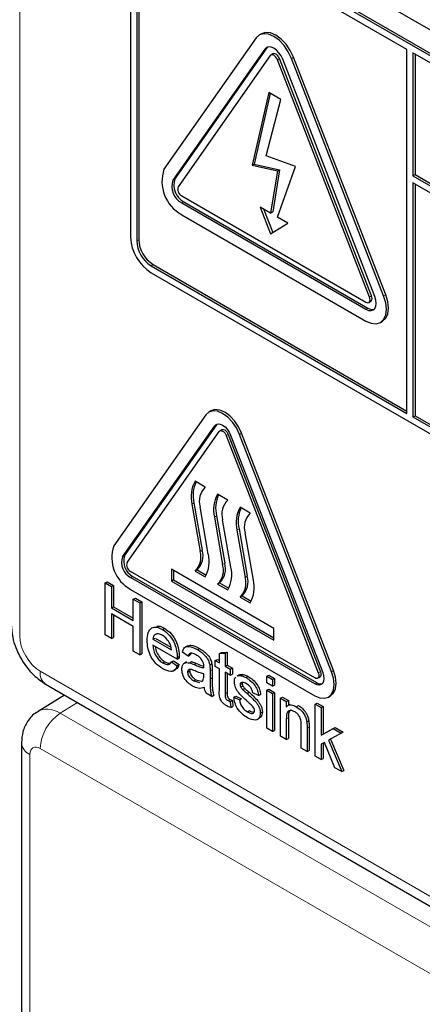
# Paper-space layout 'Blatt2' of a CAD drawing. Header units: millimetres. Extents: x 5 to 418, y 2 to 292.
# Tile 22 of 104: x 119.62 to 121.94, y 175.04 to 180.71. Entities that reach past the tile are written whole.
import ezdxf

# ---------------------------------------------------------------- set-up
doc = ezdxf.new("R2010")
doc.units = ezdxf.units.MM

psp = doc.layouts.new('Blatt2')

# ---------------------------------------------------------------- linework, layer by layer
at = {"color": 7, "linetype": 'Continuous', "lineweight": 18}
for p, q in [((119.6233, 188.548), (119.6233, 177.1616)), ((121.0357, 180.5403), (121.0474, 180.5471)), ((121.1071, 180.4786), (121.1189, 180.4854)), ((121.1888, 180.4859), (121.2005, 180.4927)), ((120.5053, 179.7857), (120.5171, 179.7925)), ((120.5564, 179.6542), (120.5681, 179.661)), ((120.2971, 179.4357), (120.3089, 179.4425)), ((120.3796, 179.2928), (120.3914, 179.2996)), ((121.6374, 179.1118), (121.6492, 179.1186)), ((121.7191, 179.1191), (121.7309, 179.1259)), ((121.617, 179.0419), (121.6288, 179.0487)), ((120.7461, 178.3701), (120.7579, 178.3769)), ((120.8125, 178.3148), (120.8243, 178.3216)), ((120.889, 178.3216), (120.9008, 178.3284)), ((120.627, 177.9266), (120.6152, 177.9198)), ((120.7567, 177.8517), (120.7449, 177.8449)), ((120.8863, 177.7769), (120.8745, 177.7701)), ((120.2158, 177.6155), (120.2276, 177.6223)), ((120.6742, 177.6545), (120.6624, 177.6477)), ((120.8038, 177.5796), (120.7921, 177.5728)), ((120.2617, 177.4971), (120.2735, 177.504)), ((120.9335, 177.5048), (120.9217, 177.498)), ((120.6283, 176.996), (120.6401, 177.0028)), ((119.7411, 176.9575), (121.9844, 175.6625)), ((120.7198, 176.9595), (120.7316, 176.9663)), ((121.3428, 176.9479), (121.3546, 176.9547)), ((121.4194, 176.9548), (121.4311, 176.9616)), ((120.7198, 176.9126), (120.7316, 176.9194)), ((121.3224, 176.8848), (121.3342, 176.8916)), ((120.8063, 176.8278), (120.8181, 176.8346)), ((119.9561, 176.777), (119.8571, 176.7158)), ((119.8571, 176.7158), (122.1707, 175.3802)), ((121.1586, 176.6816), (121.1704, 176.6884)), ((121.2783, 176.6291), (121.2901, 176.6359)), ((121.996, 175.2113), (119.7413, 176.5129)), ((119.6824, 176.4789), (119.6824, 174.2028))]:
    psp.add_line(p, q, dxfattribs=at)
at = {"color": 7, "linetype": 'Continuous', "lineweight": 25}
for p, q in [((120.3619, 181.5893), (126.3134, 178.1536)), ((126.2721, 178.0277), (120.3796, 181.4294)), ((126.2839, 178.0345), (120.3914, 181.4362)), ((120.2617, 181.3613), (120.2617, 179.4561)), ((121.8527, 180.5381), (120.3796, 181.3886)), ((120.2971, 181.3409), (120.2971, 179.4357)), ((120.3089, 181.3477), (120.3089, 179.4425)), ((121.0151, 180.628), (121.0034, 180.6212)), ((120.9846, 180.6038), (120.4543, 179.8492)), ((121.0357, 180.5403), (120.5053, 179.7857)), ((121.0474, 180.5471), (120.5171, 179.7925)), ((121.0513, 180.5517), (121.0474, 180.5471)), ((121.0818, 180.5125), (121.07, 180.5057)), ((121.8527, 178.4423), (121.8527, 180.5381)), ((121.8881, 180.5177), (121.8881, 179.8101)), ((126.2721, 177.9869), (121.8881, 180.5177)), ((121.8999, 180.5109), (121.8999, 179.8169)), ((121.0663, 180.5022), (120.5359, 179.7476)), ((121.6374, 179.1118), (121.1071, 180.4786)), ((121.6492, 179.1186), (121.1189, 180.4854)), ((121.6681, 179.1145), (121.1377, 180.4814)), ((121.7191, 179.1191), (121.1888, 180.4859)), ((121.7309, 179.1259), (121.2005, 180.4927)), ((121.0572, 180.2897), (120.9628, 179.8707)), ((121.0663, 180.2845), (120.9745, 179.8775)), ((121.1274, 180.2492), (121.0572, 180.2897)), ((121.0423, 179.9249), (121.1274, 180.2492)), ((121.2121, 179.8636), (121.0423, 179.9249)), ((120.9628, 179.8707), (120.9745, 179.8775)), ((120.9628, 179.8707), (121.1071, 179.8385)), ((120.9745, 179.8775), (121.1189, 179.8453)), ((121.1071, 179.8385), (121.0685, 179.5953)), ((121.1189, 179.8453), (121.0803, 179.6021)), ((121.1071, 179.573), (121.2121, 179.8636)), ((121.1071, 179.8385), (121.1189, 179.8453)), ((121.8881, 179.8101), (121.8999, 179.8169)), ((121.8881, 179.8101), (126.3546, 177.2316)), ((121.8999, 179.8169), (126.3546, 177.2453)), ((126.3546, 177.1908), (121.8881, 179.7693)), ((121.8881, 179.7693), (121.8881, 178.4219)), ((121.8999, 179.7625), (121.8999, 178.4287)), ((120.5564, 179.695), (121.617, 179.0827)), ((120.5681, 179.661), (121.6288, 179.0487)), ((120.5564, 179.6542), (121.617, 179.0419)), ((121.0685, 179.5953), (121.0076, 179.6305)), ((121.0076, 179.6305), (121.0685, 179.4769)), ((121.0264, 179.6196), (121.0801, 179.484)), ((121.0685, 179.5953), (121.0803, 179.6021)), ((120.5564, 179.5862), (121.617, 178.9739)), ((121.168, 179.5379), (121.1071, 179.573)), ((121.0685, 179.4769), (121.168, 179.5379)), ((120.3796, 179.2928), (121.8527, 178.4423)), ((120.3914, 179.2996), (121.8527, 178.4559)), ((120.3796, 179.2519), (126.2721, 175.8502)), ((121.6337, 179.0811), (121.6455, 179.0879)), ((121.7003, 178.9656), (121.7121, 178.9724)), ((120.6951, 178.4336), (120.1648, 177.679)), ((120.7247, 178.4569), (120.7129, 178.4501)), ((121.8881, 178.4219), (121.8999, 178.4287)), ((121.8881, 178.4219), (126.2721, 175.8911)), ((121.8999, 178.4287), (126.2839, 175.8979)), ((120.2158, 177.6155), (120.7461, 178.3701)), ((120.2276, 177.6223), (120.7579, 178.3769)), ((120.7579, 178.3769), (120.7609, 178.3805)), ((120.2413, 177.5838), (120.7717, 178.3383)), ((120.7872, 178.3486), (120.7754, 178.3418)), ((120.8125, 178.3148), (121.3428, 176.9479)), ((120.8243, 178.3216), (121.3546, 176.9547)), ((120.838, 178.3171), (121.3683, 176.9502)), ((121.4194, 176.9548), (120.889, 178.3216)), ((121.4311, 176.9616), (120.9008, 178.3284)), ((120.6919, 178.0177), (120.633, 178.0518)), ((120.8215, 177.9429), (120.7626, 177.9769)), ((120.6152, 177.9198), (120.6624, 177.6477)), ((120.627, 177.9266), (120.6742, 177.6545)), ((120.7096, 177.6326), (120.6624, 177.9047)), ((120.9512, 177.8681), (120.8922, 177.9021)), ((120.7449, 177.8449), (120.7921, 177.5728)), ((120.7567, 177.8517), (120.8038, 177.5796)), ((120.8393, 177.5577), (120.7921, 177.8298)), ((120.8745, 177.7701), (120.9217, 177.498)), ((120.8863, 177.7769), (120.9335, 177.5048)), ((120.9689, 177.4829), (120.9217, 177.755)), ((121.3224, 176.9189), (120.2617, 177.5312)), ((121.3342, 176.8916), (120.2735, 177.504)), ((121.0867, 177.2046), (120.4974, 177.5448)), ((120.4974, 177.5448), (120.4974, 177.4768)), ((120.5092, 177.538), (120.5092, 177.4836)), ((120.6447, 177.5414), (120.633, 177.5346)), ((120.633, 177.5346), (120.6919, 177.5006)), ((120.6447, 177.5414), (120.6978, 177.5108)), ((120.1149, 177.4663), (120.1267, 177.4731)), ((120.1149, 177.1669), (120.1149, 177.4663)), ((120.1149, 177.4663), (120.1514, 177.4451)), ((120.1267, 177.4731), (120.1632, 177.4519)), ((120.1514, 177.4451), (120.1632, 177.4519)), ((120.1632, 177.4519), (120.1632, 177.3291)), ((121.3224, 176.8848), (120.2617, 177.4971)), ((120.5092, 177.4836), (120.4974, 177.4768)), ((120.4974, 177.4768), (121.0867, 177.1366)), ((120.5092, 177.4836), (121.0867, 177.1502)), ((120.7744, 177.4666), (120.7626, 177.4598)), ((120.7626, 177.4598), (120.8215, 177.4258)), ((120.7744, 177.4666), (120.8275, 177.4359)), ((120.1514, 177.4451), (120.1514, 177.3223)), ((120.2617, 177.4291), (121.3224, 176.8168)), ((120.904, 177.3917), (120.8922, 177.3849)), ((120.904, 177.3917), (120.9571, 177.3611)), ((120.2777, 177.3722), (120.2895, 177.379)), ((120.2777, 177.3722), (120.3143, 177.3511)), ((120.2777, 177.2494), (120.2777, 177.3722)), ((120.2895, 177.379), (120.3261, 177.3579)), ((120.3143, 177.3511), (120.3261, 177.3579)), ((120.3143, 177.3511), (120.3143, 177.0517)), ((120.3261, 177.3579), (120.3261, 177.0585)), ((120.8922, 177.3849), (120.9512, 177.3509)), ((120.1514, 177.3223), (120.1632, 177.3291)), ((120.1514, 177.3223), (120.2777, 177.2494)), ((120.2777, 177.2149), (120.1514, 177.2878)), ((120.1514, 177.2878), (120.1514, 177.1457)), ((120.1632, 177.3291), (120.2777, 177.263)), ((120.1632, 177.281), (120.1632, 177.1526)), ((120.1514, 177.1457), (120.1149, 177.1669)), ((120.2777, 177.0728), (120.2777, 177.2149)), ((120.4451, 177.1989), (120.4569, 177.2057)), ((121.0867, 177.1366), (121.0867, 177.2046)), ((120.1514, 177.1457), (120.1632, 177.1526)), ((120.3908, 177.1419), (120.4025, 177.1487)), ((120.3908, 177.1419), (120.4971, 177.0805)), ((120.5302, 177.0269), (120.3908, 177.1074)), ((120.4025, 177.1487), (120.4944, 177.0957)), ((120.3143, 177.0517), (120.2777, 177.0728)), ((120.3143, 177.0517), (120.3261, 177.0585)), ((120.5935, 177.0441), (120.5603, 177.0671)), ((120.5894, 177.1043), (120.5761, 177.0966)), ((120.5935, 177.0441), (120.6053, 177.0509)), ((120.6102, 177.0617), (120.6053, 177.0509)), ((120.6461, 177.0828), (120.6579, 177.0896)), ((120.773, 177.059), (120.7848, 177.0658)), ((120.773, 177.059), (120.8063, 177.0616)), ((120.773, 177.0057), (120.773, 177.059)), ((120.7848, 177.0658), (120.8181, 177.0684)), ((120.8063, 177.0616), (120.8181, 177.0684)), ((120.8063, 177.0616), (120.8063, 176.9865)), ((120.8181, 177.0684), (120.8181, 176.9933)), ((120.4474, 177.0056), (120.4592, 177.0124)), ((120.4968, 177.0116), (120.5086, 177.0184)), ((120.4968, 177.0116), (120.5293, 176.989)), ((120.5086, 177.0184), (120.5411, 176.9958)), ((120.5293, 176.989), (120.5411, 176.9958)), ((120.5302, 177.0269), (120.542, 177.0337)), ((120.5304, 177.0366), (120.5422, 177.0434)), ((120.5843, 177.0114), (120.571, 177.0038)), ((120.601, 177.0063), (120.6128, 177.0131)), ((120.7182, 176.9932), (120.73, 177)), ((120.7498, 177.0191), (120.7615, 177.0259)), ((120.7498, 176.9846), (120.7498, 177.0191)), ((120.7498, 177.0191), (120.773, 177.0057)), ((120.7615, 177.0259), (120.773, 177.0193)), ((120.8063, 176.9865), (120.8181, 176.9933)), ((120.8181, 176.9933), (120.848, 176.976)), ((120.5087, 176.9604), (120.5219, 176.9681)), ((120.5902, 176.9526), (120.602, 176.9594)), ((120.6831, 176.9313), (120.6833, 176.9424)), ((120.7198, 176.9595), (120.7198, 176.9126)), ((120.7316, 176.9663), (120.7316, 176.9194)), ((120.773, 176.9712), (120.7498, 176.9846)), ((120.773, 176.8484), (120.773, 176.9712)), ((120.8063, 176.9865), (120.8362, 176.9692)), ((120.8362, 176.9347), (120.8063, 176.952)), ((120.8063, 176.952), (120.8063, 176.8278)), ((120.8181, 176.9452), (120.8181, 176.8346)), ((120.8362, 176.9692), (120.848, 176.976)), ((120.8362, 176.9692), (120.8362, 176.9347)), ((120.8362, 176.9347), (120.848, 176.9415)), ((120.848, 176.976), (120.848, 176.9415)), ((120.8865, 176.9368), (120.8732, 176.9291)), ((120.8803, 176.9323), (120.8921, 176.9391)), ((120.8872, 176.9356), (120.8921, 176.9391)), ((121.0456, 176.929), (121.0574, 176.9358)), ((121.0574, 176.9358), (121.0906, 176.9166)), ((119.7757, 176.8812), (122.0189, 175.5861)), ((120.6266, 176.9022), (120.6383, 176.909)), ((120.6266, 176.9022), (120.6592, 176.8932)), ((120.6383, 176.909), (120.671, 176.9)), ((120.6696, 176.899), (120.6782, 176.9038)), ((120.8754, 176.9288), (120.8803, 176.9323)), ((120.8927, 176.8809), (120.9045, 176.8877)), ((120.9267, 176.9209), (120.9384, 176.9277)), ((121.0456, 176.8906), (121.0456, 176.929)), ((121.0456, 176.929), (121.0788, 176.9098)), ((121.0788, 176.8714), (121.0456, 176.8906)), ((121.0788, 176.9098), (121.0906, 176.9166)), ((121.0788, 176.9098), (121.0788, 176.8714)), ((121.0906, 176.9166), (121.0906, 176.8782)), ((121.3391, 176.9172), (121.3508, 176.924)), ((120.7298, 176.8119), (120.6966, 176.831)), ((120.8962, 176.8674), (120.908, 176.8742)), ((120.9071, 176.8524), (120.9189, 176.8592)), ((120.9323, 176.8294), (120.9441, 176.8363)), ((120.9991, 176.8176), (120.9658, 176.833)), ((120.9991, 176.8176), (121.0108, 176.8244)), ((121.0456, 176.8484), (121.0574, 176.8552)), ((121.0456, 176.8484), (121.0788, 176.8292)), ((121.0456, 176.6296), (121.0456, 176.8484)), ((121.0574, 176.8552), (121.0906, 176.836)), ((121.0788, 176.8714), (121.0906, 176.8782)), ((121.0788, 176.8292), (121.0906, 176.836)), ((121.0788, 176.8292), (121.0788, 176.6104)), ((121.0906, 176.836), (121.0906, 176.6172)), ((119.8811, 176.8203), (119.7291, 176.7264)), ((120.7298, 176.8119), (120.7416, 176.8187)), ((120.8231, 176.7887), (120.8349, 176.7955)), ((120.8362, 176.7821), (120.848, 176.7889)), ((120.8362, 176.7821), (120.8395, 176.748)), ((120.848, 176.7889), (120.8513, 176.7548)), ((120.8561, 176.808), (120.8679, 176.8148)), ((120.8561, 176.808), (120.8894, 176.7927)), ((120.8679, 176.8148), (120.9012, 176.7995)), ((120.8894, 176.7927), (120.9012, 176.7995)), ((121.1254, 176.8023), (121.1372, 176.8091)), ((121.1254, 176.5835), (121.1254, 176.8023)), ((121.1254, 176.8023), (121.1586, 176.7831)), ((121.1372, 176.8091), (121.1704, 176.7899)), ((121.1586, 176.7831), (121.1704, 176.7899)), ((121.1586, 176.7831), (121.1586, 176.7526)), ((121.1795, 176.7669), (121.1662, 176.7593)), ((121.1704, 176.7899), (121.1704, 176.7617)), ((121.3254, 176.7674), (121.3372, 176.7742)), ((121.3254, 176.468), (121.3254, 176.7674)), ((121.3254, 176.7674), (121.3586, 176.7483)), ((121.3372, 176.7742), (121.3704, 176.7551)), ((121.4016, 176.809), (121.4133, 176.8158)), ((120.8395, 176.748), (120.8513, 176.7548)), ((120.9352, 176.724), (120.947, 176.7308)), ((121.009, 176.7164), (121.0208, 176.7232)), ((121.2163, 176.7536), (121.2281, 176.7604)), ((121.3586, 176.7483), (121.3704, 176.7551)), ((121.3586, 176.7483), (121.3586, 176.5894)), ((121.3704, 176.7551), (121.3704, 176.5962)), ((120.991, 176.6793), (121.0043, 176.6869)), ((121.1586, 176.6816), (121.1586, 176.5643)), ((121.1704, 176.6884), (121.1704, 176.5711)), ((121.2766, 176.666), (121.2883, 176.6728)), ((121.0788, 176.6104), (121.0456, 176.6296)), ((121.0788, 176.6104), (121.0906, 176.6172)), ((121.245, 176.5144), (121.245, 176.6451)), ((121.2783, 176.6291), (121.2783, 176.4952)), ((121.2901, 176.6359), (121.2901, 176.502)), ((121.3586, 176.5894), (121.4281, 176.6275)), ((121.3586, 176.5894), (121.3704, 176.5962)), ((121.3704, 176.5962), (121.4399, 176.6343)), ((121.4744, 176.6008), (121.4016, 176.561)), ((121.4281, 176.6275), (121.4399, 176.6343)), ((121.4281, 176.6275), (121.4744, 176.6008)), ((121.4399, 176.6343), (121.4862, 176.6076)), ((121.4744, 176.6008), (121.4862, 176.6076)), ((119.6336, 176.5469), (119.6336, 174.2708)), ((121.1586, 176.5643), (121.1254, 176.5835)), ((121.1586, 176.5643), (121.1704, 176.5711)), ((121.3777, 176.5479), (121.3586, 176.5374)), ((121.3704, 176.5439), (121.3704, 176.4557)), ((121.4389, 176.4025), (121.3777, 176.5479)), ((121.4016, 176.561), (121.4777, 176.3801)), ((121.4135, 176.5675), (121.4895, 176.3869)), ((121.2783, 176.4952), (121.245, 176.5144)), ((121.2783, 176.4952), (121.2901, 176.502)), ((121.3586, 176.5374), (121.3586, 176.4489)), ((121.3586, 176.4489), (121.3254, 176.468)), ((121.3586, 176.4489), (121.3704, 176.4557)), ((121.4777, 176.3801), (121.4389, 176.4025)), ((121.4777, 176.3801), (121.4895, 176.3869))]:
    psp.add_line(p, q, dxfattribs=at)
at = {"color": 7, "linetype": 'Continuous', "lineweight": 25, "flags": 128}
for points in [[(121.1888, 180.4859), (121.17, 180.5249), (121.1456, 180.5607), (121.1172, 180.5907), (121.0867, 180.6129), (121.0562, 180.6259), (121.0278, 180.6287), (121.0034, 180.6212), (120.9846, 180.6038)], [(121.2005, 180.4927), (121.1818, 180.5317), (121.1574, 180.5675), (121.129, 180.5975), (121.0985, 180.6197), (121.068, 180.6327), (121.0396, 180.6355), (121.0151, 180.628)], [(121.1377, 180.4814), (121.1284, 180.5009), (121.1162, 180.5187), (121.1019, 180.5337), (121.0867, 180.5449), (121.0714, 180.5513), (121.0572, 180.5528), (121.045, 180.549), (121.0357, 180.5403)], [(121.1071, 180.4786), (121.1034, 180.4864), (121.0985, 180.4936), (121.0928, 180.4996), (121.0867, 180.504), (121.0806, 180.5066), (121.0749, 180.5072), (121.07, 180.5057), (121.0663, 180.5022)], [(121.1189, 180.4854), (121.1151, 180.4932), (121.1103, 180.5004), (121.1046, 180.5064), (121.0985, 180.5108), (121.0924, 180.5134), (121.0867, 180.514), (121.0818, 180.5125)], [(121.617, 178.9739), (121.6475, 178.9609), (121.6759, 178.9581), (121.7004, 178.9656), (121.7191, 178.983), (121.7309, 179.009), (121.7349, 179.0419), (121.7309, 179.0795), (121.7191, 179.1191)], [(121.617, 179.0419), (121.6323, 179.0354), (121.6465, 179.034), (121.6587, 179.0378), (121.6681, 179.0465), (121.6739, 179.0595), (121.6759, 179.0759), (121.6739, 179.0947), (121.6681, 179.1145)], [(121.617, 179.0827), (121.6231, 179.0801), (121.6288, 179.0796), (121.6337, 179.0811), (121.6374, 179.0846), (121.6398, 179.0898), (121.6406, 179.0963), (121.6398, 179.1038), (121.6374, 179.1118)], [(121.6455, 179.0879), (121.6455, 179.0879), (121.6492, 179.0914), (121.6516, 179.0966), (121.6524, 179.1031), (121.6516, 179.1106), (121.6492, 179.1186)], [(121.7121, 178.9724), (121.7121, 178.9724), (121.7309, 178.9898), (121.7426, 179.0158), (121.7467, 179.0487), (121.7426, 179.0863), (121.7309, 179.1259)], [(120.889, 178.3216), (120.8712, 178.3587), (120.848, 178.3926), (120.821, 178.4211), (120.7921, 178.4422), (120.7631, 178.4546), (120.7361, 178.4572), (120.7129, 178.4501), (120.6951, 178.4336)], [(120.9008, 178.3284), (120.883, 178.3655), (120.8598, 178.3994), (120.8328, 178.4279), (120.8038, 178.449), (120.7749, 178.4614), (120.7479, 178.464), (120.7247, 178.4569)], [(120.7461, 178.3701), (120.7546, 178.3779), (120.7655, 178.3813), (120.7783, 178.38), (120.7921, 178.3742), (120.8058, 178.3642), (120.8186, 178.3507), (120.8296, 178.3346), (120.838, 178.3171)], [(120.7717, 178.3383), (120.7754, 178.3418), (120.7803, 178.3433), (120.786, 178.3428), (120.7921, 178.3402), (120.7982, 178.3357), (120.8038, 178.3297), (120.8087, 178.3226), (120.8125, 178.3148)], [(120.7872, 178.3486), (120.7921, 178.3501), (120.7977, 178.3496), (120.8038, 178.347), (120.8099, 178.3425), (120.8156, 178.3365), (120.8205, 178.3294), (120.8243, 178.3216)], [(121.3224, 176.8168), (121.3514, 176.8045), (121.3784, 176.8018), (121.4016, 176.809), (121.4194, 176.8255), (121.4305, 176.8502), (121.4344, 176.8815), (121.4305, 176.9171), (121.4194, 176.9548)], [(121.3683, 176.9502), (121.3736, 176.9324), (121.3754, 176.9155), (121.3736, 176.9007), (121.3683, 176.8889), (121.3599, 176.8811), (121.3489, 176.8777), (121.3361, 176.879), (121.3224, 176.8848)], [(121.3428, 176.9479), (121.3452, 176.94), (121.346, 176.9325), (121.3452, 176.9259), (121.3428, 176.9207), (121.3391, 176.9172), (121.3342, 176.9157), (121.3285, 176.9163), (121.3224, 176.9189)], [(121.3546, 176.9547), (121.3569, 176.9468), (121.3577, 176.9393), (121.3569, 176.9327), (121.3546, 176.9275), (121.3508, 176.924), (121.3508, 176.924)], [(121.4133, 176.8158), (121.4133, 176.8158), (121.4311, 176.8323), (121.4423, 176.857), (121.4461, 176.8883), (121.4423, 176.9239), (121.4311, 176.9616)]]:
    psp.add_lwpolyline(points, dxfattribs=at)
at = {"color": 7, "linetype": 'Continuous', "lineweight": 25}
for centre, radius, start, end in [((120.6622, 179.7785), 0.2196, 161.2216, 241.1898), ((120.6093, 179.7504), 0.1098, 161.2216, 241.1898), ((120.621, 179.7572), 0.1098, 161.2216, 241.1898), ((120.5775, 179.7335), 0.0439, 161.2216, 241.1898), ((120.5176, 179.4677), 0.2561, 182.6055, 237.3945), ((120.4762, 179.4438), 0.1793, 182.6055, 237.3945), ((120.488, 179.4506), 0.1793, 182.6055, 237.3945), ((121.6542, 179.0856), 0.0448, 235.4104, 282.8071), ((120.7953, 177.9628), 0.1852, 151.2773, 193.423), ((120.8152, 177.9698), 0.1931, 156.0065, 192.9449), ((120.7699, 177.937), 0.1122, 134.0193, 196.7705), ((120.925, 177.8879), 0.1852, 151.2773, 193.423), ((120.9449, 177.895), 0.1931, 156.0065, 192.9449), ((120.8995, 177.8622), 0.1122, 134.0193, 196.7705), ((121.0546, 177.8131), 0.1852, 151.2773, 193.423), ((121.0745, 177.8202), 0.1931, 156.0065, 192.9449), ((121.0291, 177.7874), 0.1122, 134.0193, 196.7705), ((120.3622, 177.6119), 0.2086, 161.2216, 241.1898), ((120.3093, 177.5837), 0.0988, 161.2216, 241.1898), ((120.3211, 177.5905), 0.0988, 161.2216, 241.1898), ((120.555, 177.6153), 0.1122, 314.0193, 16.7705), ((120.5668, 177.6221), 0.1122, 314.0193, 16.7705), ((120.5295, 177.5896), 0.1852, 331.2773, 13.423), ((120.2829, 177.5696), 0.0439, 161.2216, 241.1898), ((120.6846, 177.5405), 0.1122, 314.0193, 16.7705), ((120.6964, 177.5473), 0.1122, 314.0193, 16.7705), ((120.6591, 177.5147), 0.1852, 331.2773, 13.423), ((120.826, 177.4724), 0.1122, 314.0193, 16.7705), ((120.8143, 177.4656), 0.1122, 314.0193, 16.7705), ((120.7888, 177.4399), 0.1852, 331.2773, 13.423), ((121.3572, 176.9251), 0.0406, 235.5354, 281.5607)]:
    psp.add_arc(centre, radius, start, end, dxfattribs=at)
at = {"color": 7, "linetype": 'Continuous', "lineweight": 18}
for centre, radius, start, end in [((119.8206, 176.9475), 0.0801, 172.814, 235.8738), ((119.9978, 176.501), 0.2568, 123.2297, 177.3477), ((119.7134, 176.5527), 0.08, 184.0936, 247.1944)]:
    psp.add_arc(centre, radius, start, end, dxfattribs=at)
for centre, major_axis, ratio, start_param, end_param in [((119.7412, 177.0936), (-0.0833, 0.1443), 0.577557, 0.785632, 2.356124), ((119.8592, 176.5129), (-0.1293, 0.214), 0.577285, 5.486388, 6.284613), ((119.7413, 176.4448), (-0.0417, 0.0722), 0.577206, 5.498021, 7.068512)]:
    psp.add_ellipse(centre, major_axis=major_axis, ratio=ratio, start_param=start_param, end_param=end_param, dxfattribs=at)
at = {"color": 7, "linetype": 'Continuous', "lineweight": 25}
for points, knots in [([(119.5745, 177.2296), (119.5762, 177.2041), (119.5807, 177.1392), (119.6229, 177.0344), (119.6923, 176.9385), (119.751, 176.8981), (119.7757, 176.8812)], [0, 0, 0, 0, 0.187821, 0.477899, 0.78076, 1, 1, 1, 1]), ([(120.3575, 177.1343), (120.3583, 177.1501), (120.36, 177.1815), (120.381, 177.2093), (120.412, 177.2147), (120.4341, 177.2042), (120.4451, 177.1989)], [0, 0, 0, 0, 0.280748, 0.559775, 0.779666, 1, 1, 1, 1]), ([(120.4449, 177.1644), (120.4375, 177.168), (120.4227, 177.1751), (120.4048, 177.1721), (120.3935, 177.1604), (120.3917, 177.1481), (120.3908, 177.1419)], [0, 0, 0, 0, 0.28019, 0.559728, 0.779642, 1, 1, 1, 1]), ([(120.4129, 177.2163), (120.4167, 177.2172), (120.4295, 177.2204), (120.4456, 177.2117), (120.4569, 177.2057)], [0, 0, 0, 0, 0.29546, 1, 1, 1, 1]), ([(120.4849, 177.123), (120.4783, 177.1328), (120.4665, 177.1504), (120.4515, 177.1601), (120.4449, 177.1644)], [0, 0, 0, 0, 0.558512, 1, 1, 1, 1]), ([(120.4451, 177.1989), (120.4588, 177.1891), (120.4863, 177.1695), (120.5156, 177.1206), (120.5287, 177.0748), (120.5298, 177.0494), (120.5304, 177.0366)], [0, 0, 0, 0, 0.279366, 0.558398, 0.778885, 1, 1, 1, 1]), ([(120.4569, 177.2057), (120.4706, 177.1959), (120.4981, 177.1763), (120.5274, 177.1274), (120.5405, 177.0816), (120.5416, 177.0562), (120.5422, 177.0434)], [0, 0, 0, 0, 0.279366, 0.558398, 0.778885, 1, 1, 1, 1]), ([(120.4469, 176.9714), (120.4328, 176.9809), (120.4049, 177), (120.3736, 177.0486), (120.3592, 177.0954), (120.3581, 177.1213), (120.3575, 177.1343)], [0, 0, 0, 0, 0.279952, 0.558661, 0.778994, 1, 1, 1, 1]), ([(120.3908, 177.1074), (120.3918, 177.0969), (120.3938, 177.0759), (120.4077, 177.0442), (120.4271, 177.0193), (120.4406, 177.0102), (120.4474, 177.0056)], [0, 0, 0, 0, 0.280633, 0.559687, 0.779661, 1, 1, 1, 1]), ([(120.4971, 177.0805), (120.4963, 177.0883), (120.4947, 177.1022), (120.4879, 177.1166), (120.4849, 177.123)], [0, 0, 0, 0, 0.560674, 1, 1, 1, 1]), ([(120.5904, 177.1021), (120.5964, 177.1048), (120.6151, 177.113), (120.6407, 177.099), (120.6579, 177.0896)], [0, 0, 0, 0, 0.323837, 1, 1, 1, 1]), ([(120.4049, 177.0992), (120.4056, 177.0936), (120.4074, 177.0775), (120.4197, 177.0509), (120.4388, 177.0261), (120.4524, 177.017), (120.4592, 177.0124)], [0, 0, 0, 0, 0.171818, 0.493083, 0.746331, 1, 1, 1, 1]), ([(120.5603, 177.0671), (120.5633, 177.0772), (120.5694, 177.0975), (120.6022, 177.1051), (120.6295, 177.0913), (120.6461, 177.0828)], [0, 0, 0, 0, 0.28043, 0.559303, 1, 1, 1, 1]), ([(120.6402, 177.0517), (120.6345, 177.0548), (120.6232, 177.0609), (120.6075, 177.0642), (120.5979, 177.0562), (120.595, 177.0481), (120.5935, 177.0441)], [0, 0, 0, 0, 0.280855, 0.559751, 0.7795, 1, 1, 1, 1]), ([(120.6747, 177.0202), (120.6687, 177.0276), (120.658, 177.041), (120.6456, 177.0484), (120.6402, 177.0517)], [0, 0, 0, 0, 0.557871, 1, 1, 1, 1]), ([(120.6461, 177.0828), (120.6635, 177.0717), (120.6876, 177.0563), (120.7124, 177.019), (120.7163, 177.0018), (120.7182, 176.9932)], [0, 0, 0, 0, 0.5592531, 0.7791951, 1, 1, 1, 1]), ([(120.6579, 177.0896), (120.6752, 177.0785), (120.6994, 177.0631), (120.7242, 177.0258), (120.7281, 177.0086), (120.73, 177)], [0, 0, 0, 0, 0.5592531, 0.7791951, 1, 1, 1, 1]), ([(120.4474, 177.0056), (120.4531, 177.0027), (120.4645, 176.9968), (120.4841, 176.995), (120.492, 177.0053), (120.4968, 177.0116)], [0, 0, 0, 0, 0.2812824, 0.5619063, 1, 1, 1, 1]), ([(120.4592, 177.0124), (120.465, 177.0093), (120.4752, 177.0037), (120.4843, 177.004), (120.4882, 177.0041)], [0, 0, 0, 0, 0.568403, 1, 1, 1, 1]), ([(120.5411, 176.9958), (120.5379, 176.9862), (120.5337, 176.9737), (120.5234, 176.9705), (120.5211, 176.9698)], [0, 0, 0, 0, 0.7760041, 1, 1, 1, 1]), ([(120.5304, 177.0366), (120.5304, 177.0348), (120.5303, 177.0315), (120.5302, 177.0283), (120.5302, 177.0269)], [0, 0, 0, 0, 0.559999, 1, 1, 1, 1]), ([(120.5422, 177.0434), (120.5421, 177.0416), (120.5421, 177.0384), (120.542, 177.0351), (120.542, 177.0337)], [0, 0, 0, 0, 0.559999, 1, 1, 1, 1]), ([(120.557, 176.9696), (120.5577, 176.9773), (120.5591, 176.9926), (120.5737, 177.0093), (120.5907, 177.0074), (120.601, 177.0063)], [0, 0, 0, 0, 0.280458, 0.560983, 1, 1, 1, 1]), ([(120.601, 177.0063), (120.6061, 177.0047), (120.6151, 177.0017), (120.6243, 176.9978), (120.6283, 176.996)], [0, 0, 0, 0, 0.559918, 1, 1, 1, 1]), ([(120.6128, 177.0131), (120.6179, 177.0115), (120.6269, 177.0085), (120.6361, 177.0046), (120.6401, 177.0028)], [0, 0, 0, 0, 0.559918, 1, 1, 1, 1]), ([(120.6283, 176.996), (120.6387, 176.9916), (120.6572, 176.9836), (120.6752, 176.979), (120.6831, 176.977)], [0, 0, 0, 0, 0.560185, 1, 1, 1, 1]), ([(120.6401, 177.0028), (120.6505, 176.9983), (120.6653, 176.9918), (120.6797, 176.988), (120.684, 176.9869)], [0, 0, 0, 0, 0.701958, 1, 1, 1, 1]), ([(120.6833, 176.9858), (120.6832, 176.992), (120.683, 177.0031), (120.6772, 177.015), (120.6747, 177.0202)], [0, 0, 0, 0, 0.561903, 1, 1, 1, 1]), ([(120.7182, 176.9932), (120.7188, 176.9868), (120.7198, 176.9753), (120.7198, 176.9643), (120.7198, 176.9595)], [0, 0, 0, 0, 0.559817, 1, 1, 1, 1]), ([(120.73, 177), (120.7306, 176.9936), (120.7316, 176.9821), (120.7316, 176.9711), (120.7316, 176.9663)], [0, 0, 0, 0, 0.559817, 1, 1, 1, 1]), ([(120.5293, 176.989), (120.5256, 176.9803), (120.5181, 176.9628), (120.4891, 176.9516), (120.4629, 176.9639), (120.4469, 176.9714)], [0, 0, 0, 0, 0.280613, 0.560833, 1, 1, 1, 1]), ([(120.619, 176.872), (120.6103, 176.8776), (120.593, 176.8887), (120.5715, 176.9157), (120.5587, 176.945), (120.5576, 176.9614), (120.557, 176.9696)], [0, 0, 0, 0, 0.280815, 0.55969, 0.779696, 1, 1, 1, 1]), ([(120.6333, 176.9593), (120.6238, 176.9636), (120.6119, 176.969), (120.5994, 176.9685), (120.5943, 176.9657), (120.5909, 176.9604), (120.5904, 176.9552), (120.5902, 176.9526)], [0, 0, 0, 0, 0.50028, 0.625326, 0.750269, 0.875147, 1, 1, 1, 1]), ([(120.5902, 176.9526), (120.5906, 176.9488), (120.5913, 176.9412), (120.5971, 176.929), (120.6086, 176.9138), (120.6191, 176.907), (120.6266, 176.9022)], [0, 0, 0, 0, 0.1865647, 0.3734672, 0.5606134, 1, 1, 1, 1]), ([(120.6041, 176.9684), (120.6038, 176.9679), (120.6022, 176.9657), (120.6021, 176.9621), (120.602, 176.9594)], [0, 0, 0, 0, 0.239444, 1, 1, 1, 1]), ([(120.602, 176.9594), (120.6023, 176.9556), (120.603, 176.948), (120.6089, 176.9358), (120.6204, 176.9206), (120.6309, 176.9138), (120.6383, 176.909)], [0, 0, 0, 0, 0.186565, 0.373467, 0.560613, 1, 1, 1, 1]), ([(120.6833, 176.9424), (120.6741, 176.9447), (120.6576, 176.9489), (120.6407, 176.9561), (120.6333, 176.9593)], [0, 0, 0, 0, 0.55976, 1, 1, 1, 1]), ([(120.6831, 176.977), (120.6831, 176.9786), (120.6832, 176.9816), (120.6833, 176.9845), (120.6833, 176.9858)], [0, 0, 0, 0, 0.560023, 1, 1, 1, 1]), ([(120.8921, 176.9391), (120.9002, 176.9394), (120.9148, 176.94), (120.9312, 176.9314), (120.9384, 176.9277)], [0, 0, 0, 0, 0.558938, 1, 1, 1, 1]), ([(120.6782, 176.9038), (120.6799, 176.9083), (120.683, 176.9164), (120.6831, 176.9267), (120.6831, 176.9313)], [0, 0, 0, 0, 0.558995, 1, 1, 1, 1]), ([(120.7198, 176.9126), (120.7199, 176.9016), (120.72, 176.8836), (120.7206, 176.8581), (120.7228, 176.8356), (120.7275, 176.8198), (120.7298, 176.8119)], [0, 0, 0, 0, 0.340206, 0.560339, 0.780175, 1, 1, 1, 1]), ([(120.7316, 176.9194), (120.7317, 176.9084), (120.7317, 176.8904), (120.7324, 176.8649), (120.7345, 176.8424), (120.7392, 176.8266), (120.7416, 176.8187)], [0, 0, 0, 0, 0.340206, 0.560339, 0.780175, 1, 1, 1, 1]), ([(120.8594, 176.8962), (120.86, 176.9069), (120.8606, 176.9183), (120.867, 176.9227), (120.8673, 176.9229)], [0, 0, 0, 0, 0.941621, 1, 1, 1, 1]), ([(120.9332, 176.7852), (120.9163, 176.7999), (120.8953, 176.8182), (120.8738, 176.8474), (120.8626, 176.8694), (120.8607, 176.8855), (120.8594, 176.8962)], [0, 0, 0, 0, 0.5013208, 0.6265921, 0.7518172, 1, 1, 1, 1]), ([(120.8803, 176.9323), (120.8884, 176.9326), (120.903, 176.9332), (120.9194, 176.9246), (120.9267, 176.9209)], [0, 0, 0, 0, 0.558938, 1, 1, 1, 1]), ([(120.9291, 176.8849), (120.921, 176.8893), (120.909, 176.896), (120.8975, 176.8928), (120.8932, 176.8874), (120.8929, 176.8831), (120.8927, 176.8809)], [0, 0, 0, 0, 0.49977, 0.749095, 0.874592, 1, 1, 1, 1]), ([(120.8927, 176.8809), (120.8929, 176.8785), (120.8932, 176.8741), (120.8953, 176.8695), (120.8962, 176.8674)], [0, 0, 0, 0, 0.5592363, 1, 1, 1, 1]), ([(120.9055, 176.8939), (120.9055, 176.8939), (120.9045, 176.8925), (120.9045, 176.8901), (120.9045, 176.8877)], [0, 0, 0, 0, 0.020673, 1, 1, 1, 1]), ([(120.9045, 176.8877), (120.9047, 176.8853), (120.905, 176.8809), (120.9071, 176.8763), (120.908, 176.8742)], [0, 0, 0, 0, 0.5592363, 1, 1, 1, 1]), ([(120.9267, 176.9209), (120.936, 176.9148), (120.9545, 176.9028), (120.9794, 176.8767), (120.9947, 176.8452), (120.9976, 176.8268), (120.9991, 176.8176)], [0, 0, 0, 0, 0.280737, 0.560427, 0.77945, 1, 1, 1, 1]), ([(120.9658, 176.833), (120.9646, 176.839), (120.9623, 176.8509), (120.9487, 176.872), (120.9365, 176.88), (120.9291, 176.8849)], [0, 0, 0, 0, 0.280304, 0.560237, 1, 1, 1, 1]), ([(120.9384, 176.9277), (120.9478, 176.9216), (120.9663, 176.9096), (120.9912, 176.8835), (121.0065, 176.852), (121.0094, 176.8336), (121.0108, 176.8244)], [0, 0, 0, 0, 0.280737, 0.560427, 0.77945, 1, 1, 1, 1]), ([(120.6866, 176.8637), (120.6753, 176.8605), (120.655, 176.8547), (120.63, 176.8667), (120.619, 176.872)], [0, 0, 0, 0, 0.559971, 1, 1, 1, 1]), ([(120.6966, 176.831), (120.6939, 176.8372), (120.6892, 176.8482), (120.6874, 176.859), (120.6866, 176.8637)], [0, 0, 0, 0, 0.559697, 1, 1, 1, 1]), ([(120.8161, 176.7582), (120.8109, 176.7615), (120.8004, 176.7679), (120.7854, 176.7835), (120.7711, 176.8138), (120.7722, 176.8341), (120.773, 176.8484)], [0, 0, 0, 0, 0.187433, 0.373821, 0.559462, 1, 1, 1, 1]), ([(120.8063, 176.8278), (120.8058, 176.8208), (120.8053, 176.8121), (120.8105, 176.8004), (120.8155, 176.7935), (120.8201, 176.7906), (120.8231, 176.7887)], [0, 0, 0, 0, 0.499596, 0.625239, 0.750354, 1, 1, 1, 1]), ([(120.8181, 176.8346), (120.8176, 176.8277), (120.8171, 176.8189), (120.8223, 176.8072), (120.8273, 176.8003), (120.8319, 176.7974), (120.8349, 176.7955)], [0, 0, 0, 0, 0.499596, 0.625239, 0.750354, 1, 1, 1, 1]), ([(120.8962, 176.8674), (120.898, 176.8643), (120.9012, 176.8588), (120.9053, 176.8543), (120.9071, 176.8524)], [0, 0, 0, 0, 0.559084, 1, 1, 1, 1]), ([(120.9071, 176.8524), (120.9118, 176.848), (120.9201, 176.8403), (120.9286, 176.8327), (120.9323, 176.8294)], [0, 0, 0, 0, 0.559965, 1, 1, 1, 1]), ([(120.908, 176.8742), (120.9097, 176.8711), (120.9129, 176.8656), (120.9171, 176.8611), (120.9189, 176.8592)], [0, 0, 0, 0, 0.559084, 1, 1, 1, 1]), ([(120.9189, 176.8592), (120.9236, 176.8548), (120.9319, 176.8471), (120.9403, 176.8396), (120.9441, 176.8363)], [0, 0, 0, 0, 0.559965, 1, 1, 1, 1]), ([(120.9323, 176.8294), (120.9495, 176.8144), (120.9711, 176.7955), (120.9938, 176.7663), (121.0028, 176.7496), (121.0083, 176.7322), (121.0088, 176.7217), (121.009, 176.7164)], [0, 0, 0, 0, 0.500446, 0.625396, 0.750274, 0.875069, 1, 1, 1, 1]), ([(120.9441, 176.8363), (120.9613, 176.8212), (120.9829, 176.8024), (121.0056, 176.7731), (121.0146, 176.7564), (121.02, 176.739), (121.0206, 176.7285), (121.0208, 176.7232)], [0, 0, 0, 0, 0.500446, 0.625396, 0.750274, 0.875069, 1, 1, 1, 1]), ([(120.8231, 176.7887), (120.8256, 176.7874), (120.8299, 176.785), (120.8343, 176.783), (120.8362, 176.7821)], [0, 0, 0, 0, 0.5599652, 1, 1, 1, 1]), ([(120.8349, 176.7955), (120.8374, 176.7942), (120.8417, 176.7918), (120.8461, 176.7898), (120.848, 176.7889)], [0, 0, 0, 0, 0.5599652, 1, 1, 1, 1]), ([(120.9348, 176.6897), (120.9243, 176.6963), (120.9034, 176.7095), (120.8765, 176.7417), (120.8615, 176.7771), (120.8579, 176.7977), (120.8561, 176.808)], [0, 0, 0, 0, 0.280739, 0.559297, 0.779311, 1, 1, 1, 1]), ([(120.8894, 176.7927), (120.8907, 176.785), (120.8934, 176.7697), (120.9095, 176.7413), (120.9254, 176.7306), (120.9352, 176.724)], [0, 0, 0, 0, 0.281314, 0.561069, 1, 1, 1, 1]), ([(120.9644, 176.756), (120.9587, 176.7617), (120.9484, 176.772), (120.9379, 176.7811), (120.9332, 176.7852)], [0, 0, 0, 0, 0.559788, 1, 1, 1, 1]), ([(119.7314, 176.7254), (119.7273, 176.7237), (119.701, 176.7124), (119.6676, 176.6709), (119.6382, 176.6106), (119.6351, 176.5678), (119.6336, 176.5469)], [0, 0, 0, 0, 0.062383, 0.400489, 0.7071, 1, 1, 1, 1]), ([(120.8395, 176.748), (120.8352, 176.7495), (120.8274, 176.7522), (120.8195, 176.7564), (120.8161, 176.7582)], [0, 0, 0, 0, 0.5600783, 1, 1, 1, 1]), ([(121.009, 176.7164), (121.0074, 176.7058), (121.0042, 176.6847), (120.9764, 176.6709), (120.9506, 176.6825), (120.9348, 176.6897)], [0, 0, 0, 0, 0.279926, 0.560038, 1, 1, 1, 1]), ([(120.9352, 176.724), (120.9403, 176.7213), (120.9504, 176.7159), (120.9639, 176.7139), (120.9737, 176.7191), (120.9751, 176.7275), (120.9758, 176.7317)], [0, 0, 0, 0, 0.2811877, 0.5609523, 0.7810946, 1, 1, 1, 1]), ([(120.947, 176.7308), (120.9521, 176.7279), (120.9613, 176.7227), (120.9695, 176.7225), (120.9731, 176.7224)], [0, 0, 0, 0, 0.560785, 1, 1, 1, 1]), ([(120.9758, 176.7317), (120.9756, 176.734), (120.9752, 176.7386), (120.9712, 176.7475), (120.967, 176.7527), (120.9644, 176.756)], [0, 0, 0, 0, 0.279757, 0.559839, 1, 1, 1, 1]), ([(121.0208, 176.7232), (121.0197, 176.7119), (121.018, 176.6952), (121.0066, 176.6907), (121.0029, 176.6893)], [0, 0, 0, 0, 0.679034, 1, 1, 1, 1]), ([(121.1586, 176.7526), (121.1625, 176.7561), (121.1703, 176.7632), (121.19, 176.7661), (121.2063, 176.7583), (121.2163, 176.7536)], [0, 0, 0, 0, 0.280554, 0.560815, 1, 1, 1, 1]), ([(121.2071, 176.7244), (121.2015, 176.7271), (121.1904, 176.7325), (121.1753, 176.7319), (121.1594, 176.719), (121.159, 176.6971), (121.1586, 176.6816)], [0, 0, 0, 0, 0.187273, 0.374362, 0.56054, 1, 1, 1, 1]), ([(121.1841, 176.7344), (121.1817, 176.7327), (121.1702, 176.7251), (121.1703, 176.7045), (121.1704, 176.6884)], [0, 0, 0, 0, 0.217533, 1, 1, 1, 1]), ([(121.245, 176.6451), (121.245, 176.6528), (121.2449, 176.6683), (121.2381, 176.6935), (121.2229, 176.7137), (121.2123, 176.7208), (121.2071, 176.7244)], [0, 0, 0, 0, 0.28168, 0.559785, 0.779587, 1, 1, 1, 1]), ([(121.2163, 176.7536), (121.224, 176.7484), (121.2395, 176.7381), (121.2594, 176.715), (121.2719, 176.6891), (121.275, 176.6737), (121.2766, 176.666)], [0, 0, 0, 0, 0.280216, 0.559971, 0.779636, 1, 1, 1, 1]), ([(121.2281, 176.7604), (121.2358, 176.7552), (121.2513, 176.7449), (121.2712, 176.7218), (121.2837, 176.6959), (121.2868, 176.6805), (121.2883, 176.6728)], [0, 0, 0, 0, 0.280216, 0.559971, 0.779636, 1, 1, 1, 1]), ([(121.2766, 176.666), (121.2772, 176.6589), (121.2783, 176.6464), (121.2783, 176.6344), (121.2783, 176.6291)], [0, 0, 0, 0, 0.559791, 1, 1, 1, 1]), ([(121.2883, 176.6728), (121.289, 176.6657), (121.29, 176.6532), (121.2901, 176.6412), (121.2901, 176.6359)], [0, 0, 0, 0, 0.559791, 1, 1, 1, 1])]:
    psp.add_open_spline(points, degree=3, knots=knots, dxfattribs=at)

doc.saveas('drawing.dxf')
